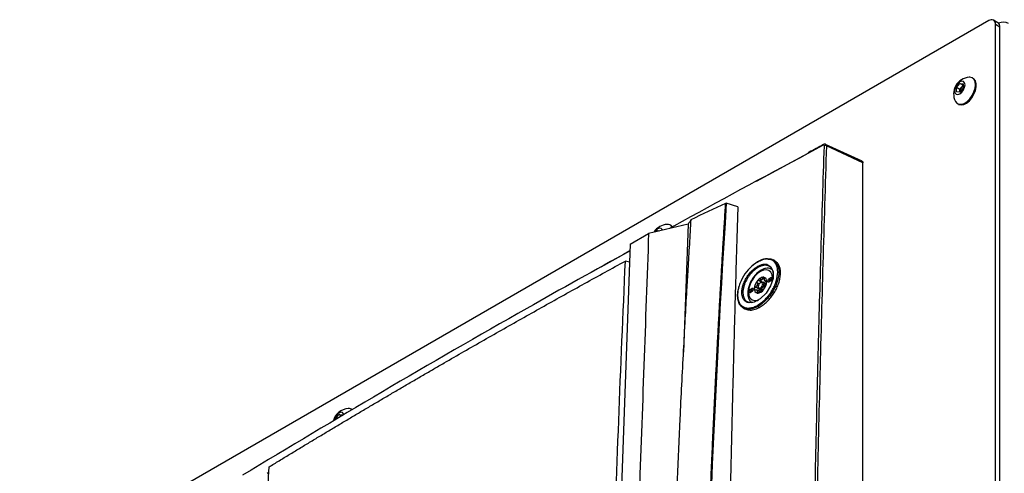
# Model space of a CAD drawing. Header units: millimetres. Extents: x 155400 to 158181, y 110641 to 115017.
# Tile 47 of 126: x 157606 to 157920, y 111807 to 111952. Entities that reach past the tile are written whole.
import ezdxf

# ---------------------------------------------------------------- set-up
doc = ezdxf.new("R2010")
doc.units = ezdxf.units.MM

msp = doc.modelspace()

# ---------------------------------------------------------------- linework, layer by layer
at = {"color": 7, "linetype": 'Continuous', "lineweight": 25}
for p, q in [((157918.4, 111950.71), (157916.99, 111951.53)), ((157915.49, 111951.38), (157605.95, 111772.69)), ((157917.61, 111621.33), (157917.61, 111950.15)), ((157919.03, 111949.34), (157917.61, 111950.15)), ((157919.03, 111620.51), (157919.03, 111949.34)), ((157910.53, 111932.92), (157910.26, 111933.08)), ((157905.15, 111930.03), (157906.21, 111931.35)), ((157905.15, 111928.61), (157905.15, 111930.03)), ((157906.25, 111929.39), (157905.15, 111930.03)), ((157906.21, 111931.35), (157907.27, 111931.25)), ((157907.27, 111930.74), (157906.21, 111931.35)), ((157907.27, 111929.84), (157906.21, 111928.52)), ((157906.25, 111929.39), (157906.78, 111930.05)), ((157906.78, 111930.05), (157907.27, 111930.66)), ((157907.27, 111931.25), (157907.27, 111929.84)), ((157906.21, 111928.52), (157905.15, 111928.61)), ((157906.25, 111928.68), (157906.25, 111929.39)), ((157906.25, 111928.68), (157906.26, 111928.58)), ((157906.25, 111928.57), (157906.25, 111928.68)), ((157905.51, 111924.85), (157905.78, 111924.7)), ((157862.6, 111911.61), (157857.71, 111908.96)), ((157862.7, 111911.82), (157862.72, 111911.83)), ((157875.04, 111906.48), (157863.35, 111911.88)), ((157875.27, 111906.01), (157863.63, 111911.39)), ((157841.34, 111900.09), (157860.15, 111910.29)), ((157875.27, 111599.8), (157875.27, 111906.01)), ((157835.32, 111891.96), (157831.64, 111893.12)), ((157819.45, 111886.45), (157806.83, 111883.43)), ((157814.01, 111885.95), (157813.74, 111886.1)), ((157819.45, 111886.45), (157817.98, 111845.59)), ((157800.89, 111880), (157806.83, 111883.43)), ((157809.44, 111884.06), (157809.69, 111884.37)), ((157809.69, 111884.37), (157810.46, 111884.3)), ((157810, 111884.19), (157809.69, 111884.37)), ((157800.89, 111880), (157792.66, 111650.1)), ((157791.64, 111872.76), (157800.82, 111877.92)), ((157800.68, 111874.22), (157799.43, 111874.64)), ((157842.02, 111874.58), (157842.22, 111874.66)), ((157844.55, 111873.58), (157845.23, 111873.2)), ((157847.16, 111874.65), (157846.62, 111874.97)), ((157842.14, 111867.31), (157841.48, 111867.69)), ((157842.83, 111867.88), (157841.78, 111868.48)), ((157843.03, 111867.94), (157842.11, 111868.47)), ((157842.75, 111868.47), (157842.57, 111869.2)), ((157842.57, 111867.73), (157842.75, 111867.83)), ((157843.85, 111868.7), (157843.18, 111869.09)), ((157844.31, 111867.36), (157843.37, 111867.9)), ((157843.8, 111869.17), (157843.39, 111869.41)), ((157844.01, 111868.3), (157844.51, 111868.01)), ((157844.33, 111867.39), (157844.24, 111867.6)), ((157844.54, 111868.16), (157844.35, 111868.27)), ((157845.89, 111869.24), (157845.19, 111868.83)), ((157845.54, 111868.63), (157845.19, 111868.83)), ((157845.19, 111868.02), (157845.89, 111868.42)), ((157846.25, 111869.04), (157845.54, 111868.63)), ((157846.25, 111869.04), (157845.89, 111869.24)), ((157839.95, 111865.81), (157839.25, 111865.4)), ((157839.6, 111865.2), (157839.25, 111865.4)), ((157839.25, 111864.59), (157839.95, 111865)), ((157840.31, 111865.61), (157839.6, 111865.2)), ((157840.31, 111865.61), (157839.95, 111865.81)), ((157842.36, 111865.49), (157840.95, 111866.31)), ((157842.32, 111864.84), (157841.29, 111865.44)), ((157841.89, 111864.47), (157841.48, 111864.71)), ((157841.86, 111866.51), (157841.86, 111866.3)), ((157842.12, 111865.73), (157842.95, 111865.25)), ((157842.57, 111866.1), (157842.75, 111865.79)), ((157843.39, 111865.42), (157842.75, 111865.79)), ((157838.31, 111861.69), (157839.01, 111861.44)), ((157839.01, 111861.44), (157840.14, 111861.45)), ((157837.03, 111859.72), (157837.57, 111859.41)), ((157842.16, 111859.8), (157841.64, 111860.1)), ((157712.19, 111827.16), (157711.92, 111827.32)), ((157706.81, 111824.27), (157707.87, 111825.59)), ((157706.81, 111823.97), (157706.81, 111824.27)), ((157707.06, 111824.12), (157706.81, 111824.27)), ((157707.87, 111825.59), (157708.93, 111825.49)), ((157708.71, 111825.1), (157707.87, 111825.59)), ((157708.93, 111825.49), (157708.93, 111825.23)), ((157684.98, 111806.87), (157685.51, 111807.18))]:
    msp.add_line(p, q, dxfattribs=at)
at = {"color": 7, "linetype": 'Continuous', "lineweight": 25, "flags": 128}
for points in [[(157905.78, 111924.7), (157905.86, 111924.65), (157906.61, 111924.48), (157907.47, 111924.62), (157908.38, 111925.07), (157909.28, 111925.81), (157910.09, 111926.76), (157910.76, 111927.87), (157911.23, 111929.04), (157911.48, 111930.2), (157911.48, 111931.26), (157911.23, 111932.13), (157910.76, 111932.76), (157910.53, 111932.92)], [(157911.24, 111930.9), (157911.12, 111931.88), (157910.76, 111932.64), (157910.18, 111933.12), (157909.43, 111933.3), (157909.26, 111933.3)], [(157907.89, 111930.9), (157907.76, 111931.57), (157907.4, 111931.99), (157906.85, 111932.1), (157906.21, 111931.87), (157905.57, 111931.35), (157905.02, 111930.62), (157904.66, 111929.78), (157904.53, 111928.96), (157904.66, 111928.3), (157905.02, 111927.88), (157905.57, 111927.77), (157906.21, 111927.99), (157906.85, 111928.51), (157907.4, 111929.25), (157907.76, 111930.09), (157907.89, 111930.9)], [(157904.82, 111925.61), (157905.28, 111925.01), (157905.95, 111924.68), (157906.76, 111924.66), (157907.66, 111924.96), (157908.57, 111925.56), (157909.43, 111926.41), (157910.18, 111927.45), (157910.76, 111928.61), (157911.12, 111929.79), (157911.24, 111930.9)], [(157814.46, 111885.56), (157814.24, 111885.78), (157814.01, 111885.95)], [(157811.28, 111884.51), (157811.24, 111884.59), (157810.88, 111885.01), (157810.33, 111885.12), (157809.69, 111884.89), (157809.05, 111884.38), (157808.66, 111883.89)], [(157845.23, 111873.2), (157845.91, 111872.82), (157846.63, 111871.23), (157846.58, 111869.07), (157845.78, 111866.67), (157844.35, 111864.38), (157842.51, 111862.56), (157840.54, 111861.49), (157838.73, 111861.32), (157838.73, 111861.32)], [(157842.57, 111871.33), (157841.58, 111870.61), (157840.66, 111869.64), (157839.87, 111868.48), (157839.26, 111867.21), (157838.88, 111865.93), (157838.75, 111864.71), (157838.88, 111863.64), (157839.26, 111862.79), (157839.87, 111862.23), (157840.66, 111861.99), (157841.58, 111862.08), (157841.97, 111862.21)], [(157846.29, 111868.01), (157846.39, 111869.12), (157846.26, 111870.19), (157845.88, 111871.03), (157845.27, 111871.6), (157844.48, 111871.84), (157843.56, 111871.75), (157842.57, 111871.33)], [(157836.02, 111867.49), (157835.99, 111867.49), (157835.97, 111867.48), (157835.95, 111867.47), (157835.95, 111867.46), (157835.96, 111867.44), (157835.97, 111867.42), (157835.99, 111867.41)], [(157842.57, 111867.73), (157842.3, 111867.51), (157842.07, 111867.2), (157841.92, 111866.85), (157841.86, 111866.51), (157841.92, 111866.23), (157842.07, 111866.05), (157842.3, 111866), (157842.57, 111866.1)], [(157842.57, 111866.1), (157842.84, 111866.32), (157843.07, 111866.63), (157843.22, 111866.98), (157843.28, 111867.32), (157843.22, 111867.6), (157843.07, 111867.78), (157842.84, 111867.83), (157842.57, 111867.73)], [(157842.75, 111867.83), (157843.09, 111867.95), (157843.37, 111867.9), (157843.56, 111867.67), (157843.63, 111867.32), (157843.56, 111866.89), (157843.37, 111866.45), (157843.09, 111866.06), (157842.75, 111865.79)], [(157845.19, 111868.83), (157845.05, 111868.72), (157844.94, 111868.57), (157844.86, 111868.39), (157844.83, 111868.22), (157844.86, 111868.08), (157844.94, 111867.99), (157845.05, 111867.97), (157845.19, 111868.02)], [(157845.89, 111868.42), (157846.03, 111868.53), (157846.14, 111868.69), (157846.22, 111868.87), (157846.25, 111869.04), (157846.22, 111869.18), (157846.14, 111869.27), (157846.03, 111869.29), (157845.89, 111869.24)], [(157839.25, 111865.4), (157839.11, 111865.3), (157839, 111865.14), (157838.92, 111864.96), (157838.89, 111864.79), (157838.92, 111864.65), (157839, 111864.56), (157839.11, 111864.54), (157839.25, 111864.59)], [(157839.95, 111865), (157840.09, 111865.11), (157840.2, 111865.26), (157840.28, 111865.44), (157840.31, 111865.61), (157840.28, 111865.75), (157840.2, 111865.84), (157840.09, 111865.86), (157839.95, 111865.81)], [(157842.75, 111865.79), (157842.41, 111865.67), (157842.12, 111865.73), (157841.93, 111865.95), (157841.86, 111866.3)], [(157709.5, 111825.58), (157709.42, 111825.81), (157709.05, 111826.23), (157708.51, 111826.34), (157707.87, 111826.11), (157707.22, 111825.59), (157706.68, 111824.86), (157706.31, 111824.02), (157706.22, 111823.59)]]:
    msp.add_lwpolyline(points, dxfattribs=at)
at = {"color": 7, "linetype": 'Continuous', "lineweight": 25}
for centre, radius, start, end in [((157916.32, 111950.36), 1.31, 350.786, 129.2033), ((157917.56, 111949.5), 1.48, 353.7012, 54.9867), ((157920.17, 111947.43), 3.47, 62.6636, 116.4878), ((157909.57, 111927.99), 5.32, 93.3411, 206.6643), ((157908.55, 111928.58), 2.3, 140.2279, 177.3607), ((157908.34, 111928.83), 1.98, 122.767, 141.9377), ((157862.83, 111911.63), 0.228, 123.7756, 185.8529), ((157863.28, 111910.72), 0.757, 62.5898, 115.3497), ((157813.05, 111881.01), 5.32, 93.3411, 146.7044), ((157812.88, 111884.62), 1.71, 30.5621, 94.6526), ((157842.97, 111871.37), 0.402, 125.6283, 185.6824), ((157844.88, 111865.57), 4.3, 140.2279, 177.3607), ((157844.56, 111865.74), 3.28, 157.2886, 160.3001), ((157839.9, 111867.55), 1.72, 335.9222, 341.6664), ((157844.45, 111866.08), 3.64, 121.1059, 142.0213), ((157843.49, 111867.75), 1.72, 87.6422, 122.3493), ((157842.25, 111869.34), 1, 295.8812, 304.1134), ((157843.74, 111866.76), 1.98, 120.0087, 122.1204), ((157843.67, 111866.87), 1.85, 117.8038, 120.0094), ((157843.33, 111868.26), 1.23, 350.7481, 79.4532), ((157840.26, 111868.26), 4.3, 320.2279, 357.3607), ((157843.32, 111867.89), 0.818, 31.297, 38.9043), ((157844.34, 111868.6), 0.43, 207.8531, 222.3482), ((157840.93, 111867.89), 3.28, 337.2886, 340.3001), ((157845.59, 111866.08), 1.72, 155.9222, 161.6664), ((157845.93, 111868), 0.743, 121.6059, 178.3994), ((157847.26, 111866.7), 0.718, 57.297, 85.2213), ((157839.99, 111864.57), 0.743, 121.6059, 178.3995), ((157841.81, 111865.57), 1.23, 170.7481, 259.4532), ((157842.17, 111865.74), 0.818, 211.297, 218.9043), ((157841.16, 111865.02), 0.43, 27.8531, 42.3482), ((157841.43, 111866.91), 2.56, 273.4295, 326.5651), ((157841.79, 111866.81), 1.91, 297.8394, 302.1552), ((157843.28, 111864.23), 1.07, 120.0373, 123.9881), ((157843.22, 111864.34), 0.943, 115.7507, 120.0426), ((157711.23, 111822.23), 5.32, 93.3411, 165.5815), ((157711.06, 111825.81), 1.73, 50.8941, 94.5636)]:
    msp.add_arc(centre, radius, start, end, dxfattribs=at)
for points, knots in [([(157862.7, 111911.82), (157861.16, 111911), (157859.52, 111910.12), (157857.88, 111909.24), (157857.78, 111909.19)], [0, 0, 0, 0, 0.937386, 1, 1, 1, 1]), ([(157857.78, 111608.54), (157857.79, 111611.49), (157857.8, 111617.39), (157857.83, 111626.25), (157857.87, 111635.13), (157857.92, 111644.03), (157857.97, 111652.94), (157858.03, 111661.88), (157858.1, 111670.83), (157858.18, 111679.79), (157858.26, 111688.76), (157858.36, 111697.73), (157858.46, 111706.72), (157858.57, 111715.7), (157858.68, 111724.68), (157858.81, 111733.67), (157858.94, 111742.65), (157859.08, 111751.62), (157859.27, 111763.3), (157859.53, 111777.64), (157859.86, 111794.6), (157860.22, 111811.45), (157860.61, 111828.21), (157861.02, 111844.91), (157861.46, 111861.57), (157861.93, 111878.2), (157862.43, 111894.81), (157862.78, 111905.87), (157862.96, 111911.4)], [0, 0, 0, 0, 0.028954, 0.057987, 0.087107, 0.116308, 0.145584, 0.174927, 0.204329, 0.233783, 0.26328, 0.292815, 0.322378, 0.351964, 0.381566, 0.411177, 0.440791, 0.470401, 0.5, 0.556428, 0.61247, 0.668205, 0.723711, 0.779065, 0.83433, 0.889549, 0.94476, 1, 1, 1, 1]), ([(157863.63, 111911.39), (157862.82, 111886.36), (157862.1, 111861.28), (157860.86, 111811.01), (157860.33, 111785.83), (157859.47, 111735.35), (157859.14, 111710.06), (157858.66, 111659.37), (157858.51, 111633.99), (157858.45, 111608.55)], [0, 0, 0, 0, 0.25, 0.25, 0.5, 0.5, 0.75, 0.75, 1, 1, 1, 1]), ([(157862.96, 111911.4), (157862.96, 111911.51), (157862.93, 111911.59), (157862.79, 111911.67), (157862.7, 111911.66), (157862.6, 111911.61)], [0, 0, 0, 0, 0.5, 0.5, 1, 1, 1, 1]), ([(157863.39, 111911.86), (157863.34, 111911.88), (157863.23, 111911.92), (157863.05, 111911.93), (157862.87, 111911.9), (157862.76, 111911.85), (157862.71, 111911.82)], [0, 0, 0, 0, 0.258361, 0.51331, 0.761539, 1, 1, 1, 1]), ([(157863.39, 111911.85), (157863.4, 111911.85), (157863.49, 111911.84), (157863.59, 111911.68), (157863.62, 111911.49), (157863.63, 111911.39)], [0, 0, 0, 0, 0.0671694, 0.5347438, 1, 1, 1, 1]), ([(157857.71, 111908.96), (157843.33, 111901.29), (157828.49, 111893.37), (157813.99, 111885.26), (157813.54, 111885)], [0, 0, 0, 0, 0.9685132, 1, 1, 1, 1]), ([(157875.03, 111906.46), (157875.06, 111906.45), (157875.16, 111906.43), (157875.25, 111906.26), (157875.27, 111906.09), (157875.27, 111906.01)], [0, 0, 0, 0, 0.179831, 0.605684, 1, 1, 1, 1]), ([(157823.26, 111686.28), (157823.29, 111688.27), (157823.36, 111692.25), (157823.47, 111698.22), (157823.59, 111704.18), (157823.71, 111710.14), (157823.84, 111716.1), (157823.98, 111722.05), (157824.13, 111728), (157824.29, 111733.95), (157824.45, 111739.89), (157824.62, 111745.83), (157824.8, 111751.77), (157824.99, 111757.7), (157825.18, 111763.63), (157825.39, 111769.55), (157825.6, 111775.47), (157825.82, 111781.39), (157826.04, 111787.31), (157826.27, 111793.22), (157826.52, 111799.12), (157826.77, 111805.03), (157827.02, 111810.92), (157827.29, 111816.82), (157827.56, 111822.71), (157827.84, 111828.6), (157828.13, 111834.48), (157828.43, 111840.36), (157828.73, 111846.24), (157829.04, 111852.11), (157829.36, 111857.98), (157829.69, 111863.84), (157830.02, 111869.71), (157830.37, 111875.56), (157830.72, 111881.41), (157831.08, 111887.26), (157831.32, 111891.16), (157831.45, 111893.11)], [0, 0, 0, 0, 0.028486, 0.056978, 0.085475, 0.113977, 0.142485, 0.170997, 0.199515, 0.228038, 0.256566, 0.285099, 0.313637, 0.342181, 0.370729, 0.399282, 0.42784, 0.456403, 0.484971, 0.513544, 0.542122, 0.570705, 0.599292, 0.627884, 0.656481, 0.685082, 0.713688, 0.742299, 0.770914, 0.799534, 0.828159, 0.856788, 0.885422, 0.91406, 0.942702, 0.971349, 1, 1, 1, 1]), ([(157835.32, 111891.96), (157835.22, 111888.95), (157835.04, 111882.94), (157834.77, 111873.92), (157834.52, 111864.9), (157834.26, 111855.89), (157834.02, 111846.88), (157833.79, 111837.87), (157833.56, 111828.85), (157833.34, 111819.84), (157833.13, 111810.81), (157832.93, 111801.77), (157832.74, 111792.72), (157832.55, 111783.65), (157832.37, 111774.56), (157832.2, 111765.44), (157832.04, 111756.3), (157831.88, 111747.12), (157831.73, 111737.91), (157831.59, 111728.67), (157831.46, 111719.4), (157831.34, 111710.11), (157831.22, 111700.79), (157831.11, 111691.45), (157831.04, 111685.22), (157831.01, 111682.1)], [0, 0, 0, 0, 0.043264, 0.086472, 0.129632, 0.172753, 0.215844, 0.258915, 0.301974, 0.345032, 0.388102, 0.431201, 0.474348, 0.517559, 0.560853, 0.604246, 0.647757, 0.691402, 0.735176, 0.779072, 0.823077, 0.867183, 0.911379, 0.955655, 1, 1, 1, 1]), ([(157831.45, 111893.11), (157831.46, 111893.11), (157831.48, 111893.12), (157831.51, 111893.13), (157831.55, 111893.13), (157831.6, 111893.13), (157831.63, 111893.13), (157831.64, 111893.12)], [0, 0, 0, 0, 0.166595, 0.329897, 0.500228, 0.748389, 1, 1, 1, 1]), ([(157811.73, 111629.76), (157811.74, 111631.01), (157811.76, 111633.75), (157811.79, 111637.85), (157811.82, 111642.06), (157811.86, 111646.67), (157811.92, 111653.49), (157812.02, 111661.85), (157812.22, 111676.32), (157812.52, 111694.26), (157813.17, 111723.87), (157814.04, 111754.06), (157815.35, 111790.02), (157816.61, 111818.71), (157817.79, 111842.15), (157818.53, 111855.83), (157819.02, 111864.5), (157819.41, 111871.12), (157819.71, 111876.02), (157819.95, 111880.01), (157820.19, 111883.97), (157820.35, 111886.61), (157820.43, 111887.92)], [0, 0, 0, 0, 0.014307, 0.03125, 0.04689, 0.0625, 0.083973, 0.125, 0.158438, 0.25, 0.331399, 0.5, 0.59973, 0.749999, 0.835284, 0.875, 0.910911, 0.9375, 0.953126, 0.96875, 0.984552, 1, 1, 1, 1]), ([(157806.83, 111883.43), (157806.33, 111869.49), (157805.83, 111855.41), (157804.81, 111827.08), (157804.3, 111812.82), (157802.76, 111769.9), (157801.73, 111741.11), (157800.2, 111698.23), (157799.69, 111683.98), (157799.05, 111666.3), (157798.86, 111661.01), (157798.64, 111654.85), (157798.54, 111652.1), (157798.51, 111651.11), (157798.5, 111650.89), (157798.5, 111650.78), (157798.48, 111650.47), (157798.47, 111650.29), (157798.43, 111649.94), (157798.41, 111649.78), (157798.37, 111649.47), (157798.34, 111649.31), (157798.26, 111648.87), (157798.2, 111648.59), (157798.07, 111648.03), (157797.99, 111647.75), (157797.82, 111647.2), (157797.73, 111646.92), (157797.52, 111646.34), (157797.4, 111646.03), (157797.2, 111645.55), (157797.12, 111645.38), (157797, 111645.1), (157796.95, 111645.01), (157796.87, 111644.83), (157796.65, 111644.36), (157796.08, 111643.15), (157795.56, 111642.02), (157793.79, 111638.25), (157792.36, 111635.17), (157789.46, 111628.96), (157788, 111625.84), (157785.11, 111619.65), (157783.68, 111616.58), (157781.58, 111612.08), (157780.8, 111610.41), (157780.03, 111608.76), (157779.86, 111608.4), (157779.77, 111608.22), (157779.52, 111607.71), (157779.35, 111607.4), (157778.84, 111606.5), (157778.5, 111605.97), (157777.79, 111604.95), (157777.42, 111604.48), (157776.64, 111603.56), (157776.23, 111603.12), (157775.55, 111602.47), (157775.31, 111602.25), (157774.8, 111601.82), (157774.53, 111601.61), (157774.08, 111601.27), (157773.92, 111601.16), (157773.57, 111600.93), (157773.38, 111600.82), (157772.74, 111600.45), (157772.31, 111600.2), (157764.98, 111595.97), (157757.79, 111591.82), (157743.03, 111583.3), (157735.47, 111578.93), (157727.9, 111574.56)], [0, 0, 0, 0, 0.125, 0.125, 0.25, 0.25, 0.5, 0.5, 0.625, 0.625, 0.65625, 0.671875, 0.679687, 0.680664, 0.680664, 0.681641, 0.681641, 0.683594, 0.683594, 0.685547, 0.685547, 0.6875, 0.6875, 0.691406, 0.691406, 0.695312, 0.695312, 0.699219, 0.699219, 0.703125, 0.703125, 0.705078, 0.705078, 0.706055, 0.706055, 0.707031, 0.710937, 0.71875, 0.71875, 0.75, 0.75, 0.78125, 0.78125, 0.8125, 0.8125, 0.828125, 0.830078, 0.830078, 0.832031, 0.832031, 0.835937, 0.835937, 0.84375, 0.84375, 0.851562, 0.851562, 0.859375, 0.859375, 0.863281, 0.863281, 0.867187, 0.867187, 0.869141, 0.869141, 0.871094, 0.871094, 0.875, 0.875, 0.9375, 0.9375, 1, 1, 1, 1]), ([(157800.82, 111877.89), (157789.84, 111871.78), (157763.17, 111856.95), (157721.87, 111833.08), (157691.94, 111815.13), (157677.09, 111806.22)], [0, 0, 0, 0, 0.260652, 0.633159, 1, 1, 1, 1]), ([(157685.59, 111808.92), (157686.67, 111809.57), (157688.82, 111810.89), (157692.06, 111812.85), (157695.31, 111814.82), (157698.57, 111816.78), (157701.83, 111818.74), (157705.1, 111820.7), (157708.37, 111822.66), (157711.66, 111824.61), (157714.95, 111826.57), (157718.24, 111828.52), (157721.55, 111830.46), (157724.86, 111832.41), (157728.18, 111834.35), (157731.5, 111836.29), (157734.84, 111838.23), (157738.18, 111840.17), (157742.52, 111842.68), (157747.86, 111845.76), (157754.22, 111849.4), (157760.61, 111853.03), (157767.02, 111856.65), (157773.46, 111860.27), (157779.91, 111863.87), (157786.4, 111867.47), (157792.9, 111871.06), (157797.25, 111873.45), (157799.43, 111874.64)], [0, 0, 0, 0, 0.029408, 0.058816, 0.088223, 0.117632, 0.14704, 0.176449, 0.205859, 0.235269, 0.26468, 0.294092, 0.323505, 0.35292, 0.382336, 0.411753, 0.441172, 0.470593, 0.500016, 0.555586, 0.61115, 0.666709, 0.722264, 0.777815, 0.833363, 0.888909, 0.944455, 1, 1, 1, 1]), ([(157794.01, 111688.05), (157794.16, 111698.92), (157794.52, 111727.09), (157795.56, 111772.3), (157797.18, 111823.66), (157798.68, 111857.64), (157799.43, 111874.64)], [0, 0, 0, 0, 0.173019, 0.448629, 0.724223, 1, 1, 1, 1]), ([(157845.03, 111875.17), (157844.92, 111875.22), (157844.17, 111875.49), (157842.28, 111874.83), (157839.78, 111873.19), (157837.46, 111870.57), (157836.5, 111868.52), (157836.02, 111867.49)], [0, 0, 0, 0, 0.0426627, 0.28152, 0.5204429, 0.7594881, 1, 1, 1, 1]), ([(157838.73, 111861.32), (157838.46, 111861.37), (157838.21, 111861.47), (157837.76, 111861.73), (157837.55, 111861.89), (157837.29, 111862.2), (157837.21, 111862.3), (157837.06, 111862.54), (157837, 111862.67), (157836.82, 111863.07), (157836.73, 111863.36), (157836.62, 111864), (157836.6, 111864.34), (157836.61, 111865.07), (157836.66, 111865.44), (157836.76, 111866.03), (157836.81, 111866.23), (157836.91, 111866.62), (157836.97, 111866.82), (157837.17, 111867.42), (157837.33, 111867.83), (157837.71, 111868.63), (157837.93, 111869.03), (157838.41, 111869.8), (157838.67, 111870.17), (157839.09, 111870.69), (157839.23, 111870.86), (157839.52, 111871.19), (157839.68, 111871.35), (157840.14, 111871.8), (157840.45, 111872.08), (157841.1, 111872.57), (157841.44, 111872.79), (157842.09, 111873.15), (157842.42, 111873.3), (157842.91, 111873.46), (157843.07, 111873.5), (157843.38, 111873.57), (157843.53, 111873.6), (157843.98, 111873.64), (157844.27, 111873.63), (157844.55, 111873.58)], [0, 0, 0, 0, 0.0625, 0.0625, 0.125, 0.125, 0.15625, 0.15625, 0.1875, 0.1875, 0.25, 0.25, 0.3125, 0.3125, 0.375, 0.375, 0.40625, 0.40625, 0.4375, 0.4375, 0.5, 0.5, 0.5625, 0.5625, 0.625, 0.625, 0.65625, 0.65625, 0.6875, 0.6875, 0.75, 0.75, 0.8125, 0.8125, 0.875, 0.875, 0.90625, 0.90625, 0.9375, 0.9375, 1, 1, 1, 1]), ([(157844.62, 111873.24), (157844.56, 111873.25), (157844.46, 111873.27), (157844.29, 111873.28), (157844.12, 111873.29), (157843.95, 111873.29), (157843.77, 111873.27), (157843.58, 111873.25), (157843.39, 111873.22), (157843.2, 111873.17), (157843, 111873.12), (157842.8, 111873.05), (157842.59, 111872.97), (157842.39, 111872.89), (157841.85, 111872.63), (157840.9, 111872.04), (157839.9, 111871.11), (157839.11, 111870.18), (157838.56, 111869.42), (157838.07, 111868.59), (157837.74, 111867.89), (157837.5, 111867.32), (157837.33, 111866.83), (157837.19, 111866.35), (157837.09, 111865.91), (157837.02, 111865.49), (157836.97, 111865.09), (157836.96, 111864.84), (157836.95, 111864.72)], [0, 0, 0, 0, 0.0182161, 0.0366032, 0.0551612, 0.0738903, 0.0927905, 0.111862, 0.1311049, 0.1505191, 0.1701049, 0.1898622, 0.2097912, 0.229892, 0.2501646, 0.3644504, 0.4996768, 0.5472288, 0.6244159, 0.6952762, 0.75015, 0.7901209, 0.8286663, 0.8657859, 0.9014793, 0.9357462, 0.9685865, 1, 1, 1, 1]), ([(157840.13, 111873.24), (157840.16, 111873.27), (157840.75, 111873.87), (157841.4, 111874.23), (157842.02, 111874.58)], [0, 0, 0, 0, 0.047827, 1, 1, 1, 1]), ([(157842.16, 111859.8), (157842.6, 111860.06), (157843.46, 111860.58), (157844.72, 111861.69), (157845.88, 111862.97), (157846.92, 111864.41), (157847.77, 111865.96), (157848.42, 111867.54), (157848.83, 111869.11), (157849, 111870.6), (157848.91, 111871.96), (157848.57, 111873.11), (157848, 111874.06), (157847.44, 111874.46), (157847.16, 111874.65)], [0, 0, 0, 0, 0.0837929, 0.1672246, 0.2504415, 0.3335293, 0.4167365, 0.5001581, 0.5834502, 0.6669495, 0.7504655, 0.83368, 0.9170575, 1, 1, 1, 1]), ([(157842.42, 111874.74), (157842.84, 111874.93), (157843.82, 111875.37), (157845.21, 111875.43), (157846.21, 111875.29), (157846.58, 111874.97), (157846.61, 111874.95)], [0, 0, 0, 0, 0.265224, 0.615438, 0.96651, 1, 1, 1, 1]), ([(157844.55, 111873.58), (157844.52, 111873.53), (157844.51, 111873.45), (157844.54, 111873.32), (157844.57, 111873.27), (157844.62, 111873.24)], [0, 0, 0, 0, 0.5, 0.5, 1, 1, 1, 1]), ([(157844.63, 111873.24), (157844.62, 111873.24), (157844.62, 111873.24), (157844.62, 111873.24), (157844.62, 111873.24)], [0, 0, 0, 0, 0.6826387, 1, 1, 1, 1]), ([(157846.62, 111870.79), (157846.61, 111870.93), (157846.57, 111871.47), (157846.21, 111872.21), (157845.56, 111872.95), (157844.94, 111873.14), (157844.63, 111873.24)], [0, 0, 0, 0, 0.095985, 0.396637, 0.698155, 1, 1, 1, 1]), ([(157845.58, 111872.85), (157845.53, 111872.88), (157845.42, 111872.93), (157845.25, 111873.02), (157845.07, 111873.09), (157844.88, 111873.17), (157844.74, 111873.21), (157844.67, 111873.23)], [0, 0, 0, 0, 0.181544, 0.37231, 0.572304, 0.781532, 1, 1, 1, 1]), ([(157847.32, 111867.41), (157847.63, 111868.44), (157848.25, 111870.49), (157847.94, 111873.08), (157846.86, 111874.83), (157845.6, 111875.07), (157845.03, 111875.17)], [0, 0, 0, 0, 0.2617608, 0.5235286, 0.7852392, 1, 1, 1, 1]), ([(157846.61, 111874.95), (157846.94, 111874.71), (157847.63, 111874.23), (157848.24, 111872.93), (157848.49, 111871.27), (157848.33, 111869.35), (157847.87, 111867.99), (157847.65, 111867.3)], [0, 0, 0, 0, 0.18458, 0.388237, 0.591696, 0.795658, 1, 1, 1, 1]), ([(157842.74, 111871.7), (157842.55, 111871.58), (157842.02, 111871.25), (157841.19, 111870.52), (157840.3, 111869.47), (157839.55, 111868.28), (157838.98, 111867), (157838.61, 111865.69), (157838.47, 111864.43), (157838.58, 111863.28), (157838.93, 111862.34), (157839.33, 111861.71), (157839.66, 111861.5), (157839.75, 111861.44)], [0, 0, 0, 0, 0.055384, 0.158874, 0.26207, 0.365007, 0.468023, 0.571463, 0.67578, 0.781342, 0.876617, 0.967415, 1, 1, 1, 1]), ([(157846.34, 111871.85), (157846.23, 111871.94), (157845.88, 111872.2), (157845.12, 111872.35), (157844.17, 111872.3), (157843.36, 111872.04), (157842.89, 111871.78), (157842.74, 111871.7)], [0, 0, 0, 0, 0.114115, 0.365942, 0.61751, 0.880034, 1, 1, 1, 1]), ([(157837.15, 111859.66), (157836.79, 111859.91), (157836.06, 111860.42), (157835.43, 111861.75), (157835.19, 111863.41), (157835.31, 111865.08), (157835.66, 111866.18), (157835.8, 111866.6)], [0, 0, 0, 0, 0.216593, 0.433221, 0.650314, 0.867443, 1, 1, 1, 1]), ([(157836.02, 111867.49), (157835.82, 111866.98), (157835.66, 111866.47), (157835.47, 111865.71), (157835.42, 111865.47), (157835.34, 111864.97), (157835.31, 111864.73), (157835.25, 111864.01), (157835.25, 111863.56), (157835.33, 111862.71), (157835.41, 111862.3), (157835.65, 111861.58), (157835.81, 111861.25), (157836.11, 111860.82), (157836.22, 111860.69), (157836.45, 111860.44), (157836.58, 111860.33), (157836.84, 111860.13), (157836.98, 111860.04), (157837.28, 111859.89), (157837.44, 111859.83), (157837.92, 111859.68), (157838.27, 111859.62), (157839.01, 111859.62), (157839.4, 111859.67), (157840.21, 111859.86), (157840.61, 111860.01), (157841.24, 111860.3), (157841.45, 111860.41), (157841.88, 111860.65), (157842.08, 111860.78), (157842.71, 111861.2), (157843.12, 111861.53), (157843.93, 111862.25), (157844.31, 111862.65), (157844.87, 111863.28), (157845.05, 111863.5), (157845.4, 111863.95), (157845.57, 111864.18), (157846.06, 111864.89), (157846.35, 111865.38), (157846.88, 111866.38), (157847.12, 111866.9), (157847.32, 111867.41)], [0, 0, 0, 0, 0.0625, 0.0625, 0.09375, 0.09375, 0.125, 0.125, 0.1875, 0.1875, 0.25, 0.25, 0.3125, 0.3125, 0.34375, 0.34375, 0.375, 0.375, 0.40625, 0.40625, 0.4375, 0.4375, 0.5, 0.5, 0.5625, 0.5625, 0.625, 0.625, 0.65625, 0.65625, 0.6875, 0.6875, 0.75, 0.75, 0.8125, 0.8125, 0.84375, 0.84375, 0.875, 0.875, 0.9375, 0.9375, 1, 1, 1, 1]), ([(157841.47, 111866.84), (157841.46, 111866.82), (157841.43, 111866.76), (157841.38, 111866.68), (157841.32, 111866.61), (157841.24, 111866.52), (157841.11, 111866.41), (157841.01, 111866.34), (157840.95, 111866.31)], [0, 0, 0, 0, 0.1189549, 0.2417532, 0.3685848, 0.499622, 0.7341163, 1, 1, 1, 1]), ([(157841.58, 111868.32), (157841.57, 111868.3), (157841.54, 111868.27), (157841.5, 111868.21), (157841.48, 111868.14), (157841.45, 111868.07), (157841.44, 111867.99), (157841.43, 111867.9), (157841.44, 111867.79), (157841.47, 111867.72), (157841.48, 111867.69)], [0, 0, 0, 0, 0.097875, 0.196697, 0.29658, 0.397634, 0.499966, 0.655549, 0.822147, 1, 1, 1, 1]), ([(157841.48, 111867.69), (157841.5, 111867.66), (157841.52, 111867.61), (157841.55, 111867.52), (157841.56, 111867.44), (157841.58, 111867.33), (157841.58, 111867.18), (157841.55, 111867.06), (157841.54, 111867)], [0, 0, 0, 0, 0.136832, 0.265737, 0.386769, 0.49999, 0.757495, 1, 1, 1, 1]), ([(157841.78, 111868.48), (157841.76, 111868.47), (157841.73, 111868.46), (157841.67, 111868.42), (157841.62, 111868.37), (157841.59, 111868.34), (157841.58, 111868.32)], [0, 0, 0, 0, 0.253365, 0.504302, 0.753086, 1, 1, 1, 1]), ([(157847.65, 111867.3), (157847.36, 111866.56), (157847, 111865.81), (157846.15, 111864.38), (157845.67, 111863.7), (157844.09, 111861.81), (157842.87, 111860.77), (157841.64, 111860.1)], [0, 0, 0, 0, 0.25, 0.25, 0.5, 0.5, 1, 1, 1, 1]), ([(157842.11, 111868.47), (157842.1, 111868.48), (157842.06, 111868.5), (157842, 111868.51), (157841.95, 111868.52), (157841.89, 111868.52), (157841.84, 111868.5), (157841.8, 111868.49), (157841.78, 111868.48)], [0, 0, 0, 0, 0.181949, 0.357663, 0.527225, 0.690729, 0.848282, 1, 1, 1, 1]), ([(157842.68, 111868.43), (157842.66, 111868.42), (157842.62, 111868.41), (157842.54, 111868.39), (157842.47, 111868.38), (157842.37, 111868.38), (157842.25, 111868.4), (157842.16, 111868.45), (157842.11, 111868.47)], [0, 0, 0, 0, 0.118955, 0.241753, 0.368585, 0.499622, 0.734116, 1, 1, 1, 1]), ([(157843.18, 111869.09), (157843.17, 111869.06), (157843.15, 111868.99), (157843.12, 111868.9), (157843.08, 111868.82), (157843.02, 111868.72), (157842.93, 111868.61), (157842.85, 111868.54), (157842.81, 111868.51)], [0, 0, 0, 0, 0.1368319, 0.2657372, 0.3867688, 0.4999905, 0.7574953, 1, 1, 1, 1]), ([(157843.39, 111869.41), (157843.37, 111869.4), (157843.35, 111869.38), (157843.31, 111869.33), (157843.27, 111869.28), (157843.24, 111869.23), (157843.21, 111869.16), (157843.19, 111869.11), (157843.18, 111869.09)], [0, 0, 0, 0, 0.1517181, 0.3092707, 0.4727754, 0.6423374, 0.8180507, 1, 1, 1, 1]), ([(157843.56, 111869.47), (157843.55, 111869.47), (157843.52, 111869.47), (157843.47, 111869.46), (157843.43, 111869.44), (157843.4, 111869.42), (157843.39, 111869.41)], [0, 0, 0, 0, 0.246914, 0.495698, 0.746635, 1, 1, 1, 1]), ([(157843.81, 111869.03), (157843.81, 111869.06), (157843.81, 111869.1), (157843.8, 111869.17), (157843.79, 111869.23), (157843.77, 111869.29), (157843.74, 111869.35), (157843.69, 111869.41), (157843.63, 111869.45), (157843.58, 111869.46), (157843.56, 111869.47)], [0, 0, 0, 0, 0.108101, 0.212121, 0.312109, 0.408115, 0.500199, 0.669962, 0.836392, 1, 1, 1, 1]), ([(157843.96, 111868.4), (157843.95, 111868.42), (157843.93, 111868.46), (157843.9, 111868.52), (157843.88, 111868.6), (157843.85, 111868.7), (157843.82, 111868.84), (157843.82, 111868.97), (157843.81, 111869.03)], [0, 0, 0, 0, 0.118955, 0.241753, 0.368585, 0.499622, 0.734116, 1, 1, 1, 1]), ([(157843.81, 111866.05), (157843.82, 111866.07), (157843.82, 111866.11), (157843.83, 111866.17), (157843.84, 111866.24), (157843.86, 111866.33), (157843.9, 111866.45), (157843.94, 111866.57), (157843.96, 111866.62)], [0, 0, 0, 0, 0.1368319, 0.2657372, 0.3867688, 0.4999905, 0.7574953, 1, 1, 1, 1]), ([(157843.99, 111867.54), (157844.02, 111867.54), (157844.11, 111867.54), (157844.19, 111867.58), (157844.24, 111867.6)], [0, 0, 0, 0, 0.332965, 1, 1, 1, 1]), ([(157844.35, 111868.27), (157844.33, 111868.26), (157844.3, 111868.24), (157844.26, 111868.23), (157844.22, 111868.22), (157844.16, 111868.22), (157844.09, 111868.24), (157844.04, 111868.29), (157844.02, 111868.31)], [0, 0, 0, 0, 0.136832, 0.265737, 0.386769, 0.49999, 0.757495, 1, 1, 1, 1]), ([(157844.02, 111866.78), (157844.03, 111866.81), (157844.06, 111866.87), (157844.09, 111866.95), (157844.13, 111867.04), (157844.19, 111867.15), (157844.26, 111867.29), (157844.32, 111867.38), (157844.35, 111867.43)], [0, 0, 0, 0, 0.118955, 0.241753, 0.368585, 0.499622, 0.734116, 1, 1, 1, 1]), ([(157844.24, 111867.6), (157844.29, 111867.64), (157844.39, 111867.71), (157844.49, 111867.85), (157844.51, 111867.96), (157844.52, 111868)], [0, 0, 0, 0, 0.365236, 0.758862, 1, 1, 1, 1]), ([(157844.55, 111868.06), (157844.55, 111868.08), (157844.55, 111868.11), (157844.54, 111868.16), (157844.53, 111868.21), (157844.51, 111868.24), (157844.49, 111868.27), (157844.45, 111868.3), (157844.4, 111868.3), (157844.37, 111868.28), (157844.35, 111868.27)], [0, 0, 0, 0, 0.097875, 0.196697, 0.29658, 0.397634, 0.499966, 0.655549, 0.822147, 1, 1, 1, 1]), ([(157844.35, 111867.43), (157844.36, 111867.45), (157844.38, 111867.48), (157844.42, 111867.54), (157844.44, 111867.61), (157844.47, 111867.67), (157844.5, 111867.75), (157844.53, 111867.85), (157844.55, 111867.96), (157844.55, 111868.02), (157844.55, 111868.06)], [0, 0, 0, 0, 0.108101, 0.212121, 0.312109, 0.408115, 0.500199, 0.669962, 0.836392, 1, 1, 1, 1]), ([(157836.95, 111864.72), (157836.97, 111864.23), (157837.02, 111863.28), (157837.53, 111862.32), (157837.99, 111861.81), (157838.29, 111861.7), (157838.31, 111861.69)], [0, 0, 0, 0, 0.361677, 0.688068, 0.979128, 1, 1, 1, 1]), ([(157840.95, 111866.31), (157840.93, 111866.3), (157840.89, 111866.27), (157840.83, 111866.23), (157840.78, 111866.18), (157840.73, 111866.13), (157840.68, 111866.06), (157840.63, 111865.97), (157840.6, 111865.87), (157840.59, 111865.8), (157840.59, 111865.77)], [0, 0, 0, 0, 0.108101, 0.212121, 0.312109, 0.408115, 0.500199, 0.669962, 0.836392, 1, 1, 1, 1]), ([(157840.59, 111865.77), (157840.59, 111865.75), (157840.59, 111865.72), (157840.61, 111865.66), (157840.63, 111865.62), (157840.65, 111865.57), (157840.7, 111865.53), (157840.76, 111865.49), (157840.85, 111865.47), (157840.91, 111865.47), (157840.95, 111865.47)], [0, 0, 0, 0, 0.097875, 0.196697, 0.29658, 0.397634, 0.499966, 0.655549, 0.822147, 1, 1, 1, 1]), ([(157840.95, 111865.47), (157840.98, 111865.47), (157841.04, 111865.47), (157841.12, 111865.47), (157841.19, 111865.46), (157841.28, 111865.43), (157841.38, 111865.39), (157841.44, 111865.34), (157841.47, 111865.31)], [0, 0, 0, 0, 0.1368319, 0.2657372, 0.3867688, 0.4999905, 0.7574953, 1, 1, 1, 1]), ([(157841.48, 111864.71), (157841.47, 111864.69), (157841.46, 111864.65), (157841.44, 111864.6), (157841.43, 111864.55), (157841.43, 111864.51), (157841.44, 111864.46), (157841.47, 111864.41), (157841.51, 111864.38), (157841.56, 111864.37), (157841.58, 111864.36)], [0, 0, 0, 0, 0.108101, 0.212121, 0.312109, 0.408115, 0.500199, 0.669962, 0.836392, 1, 1, 1, 1]), ([(157841.54, 111865.22), (157841.54, 111865.21), (157841.56, 111865.17), (157841.57, 111865.11), (157841.58, 111865.05), (157841.57, 111864.97), (157841.55, 111864.85), (157841.51, 111864.76), (157841.48, 111864.71)], [0, 0, 0, 0, 0.118955, 0.241753, 0.368585, 0.499622, 0.734116, 1, 1, 1, 1]), ([(157841.58, 111864.36), (157841.59, 111864.36), (157841.62, 111864.36), (157841.67, 111864.37), (157841.73, 111864.38), (157841.78, 111864.41), (157841.85, 111864.44), (157841.93, 111864.49), (157842.03, 111864.56), (157842.08, 111864.62), (157842.11, 111864.65)], [0, 0, 0, 0, 0.097875, 0.196697, 0.29658, 0.397634, 0.499966, 0.655549, 0.822147, 1, 1, 1, 1]), ([(157841.95, 111865.06), (157841.95, 111865.09), (157841.96, 111865.17), (157842.05, 111865.29), (157842.19, 111865.42), (157842.3, 111865.47), (157842.36, 111865.49)], [0, 0, 0, 0, 0.1580401, 0.4426825, 0.7038374, 1, 1, 1, 1]), ([(157842.11, 111864.65), (157842.14, 111864.68), (157842.18, 111864.72), (157842.26, 111864.79), (157842.33, 111864.85), (157842.42, 111864.93), (157842.54, 111865.03), (157842.64, 111865.09), (157842.68, 111865.12)], [0, 0, 0, 0, 0.136832, 0.265737, 0.386769, 0.49999, 0.757495, 1, 1, 1, 1]), ([(157842.81, 111865.19), (157842.83, 111865.2), (157842.87, 111865.22), (157842.93, 111865.25), (157842.98, 111865.27), (157843.05, 111865.29), (157843.12, 111865.29), (157843.16, 111865.28), (157843.18, 111865.27)], [0, 0, 0, 0, 0.118955, 0.241753, 0.368585, 0.499622, 0.734116, 1, 1, 1, 1]), ([(157843.18, 111865.27), (157843.19, 111865.26), (157843.21, 111865.26), (157843.24, 111865.26), (157843.27, 111865.26), (157843.3, 111865.28), (157843.35, 111865.31), (157843.41, 111865.35), (157843.49, 111865.42), (157843.54, 111865.48), (157843.56, 111865.51)], [0, 0, 0, 0, 0.1081007, 0.2121214, 0.3121086, 0.4081147, 0.5001993, 0.6699623, 0.8363916, 1, 1, 1, 1]), ([(157843.56, 111865.51), (157843.57, 111865.52), (157843.6, 111865.56), (157843.64, 111865.62), (157843.68, 111865.68), (157843.71, 111865.74), (157843.75, 111865.81), (157843.78, 111865.89), (157843.81, 111865.98), (157843.81, 111866.03), (157843.81, 111866.05)], [0, 0, 0, 0, 0.097875, 0.196697, 0.29658, 0.397634, 0.499966, 0.655549, 0.822147, 1, 1, 1, 1]), ([(157841.64, 111860.1), (157841.57, 111860.07), (157841.43, 111859.99), (157841.21, 111859.89), (157841, 111859.79), (157840.79, 111859.7), (157840.57, 111859.62), (157840.36, 111859.55), (157840.15, 111859.49), (157839.94, 111859.43), (157839.73, 111859.38), (157839.52, 111859.34), (157839.32, 111859.31), (157839.11, 111859.29), (157838.91, 111859.28), (157838.71, 111859.28), (157838.52, 111859.29), (157838.32, 111859.3), (157838.13, 111859.33), (157837.94, 111859.37), (157837.76, 111859.41), (157837.58, 111859.47), (157837.41, 111859.53), (157837.24, 111859.61), (157837.08, 111859.69), (157836.92, 111859.79), (157836.76, 111859.89), (157836.62, 111860.01), (157836.48, 111860.14), (157836.34, 111860.27), (157836.21, 111860.42), (157836.09, 111860.57), (157835.98, 111860.74), (157835.87, 111860.91), (157835.77, 111861.1), (157835.68, 111861.29), (157835.63, 111861.42), (157835.6, 111861.49)], [0, 0, 0, 0, 0.026684, 0.053422, 0.080224, 0.107101, 0.134062, 0.161118, 0.18828, 0.215558, 0.242964, 0.27051, 0.298206, 0.326065, 0.354063, 0.38218, 0.410415, 0.438766, 0.467233, 0.495814, 0.524506, 0.553308, 0.582217, 0.611232, 0.640351, 0.669592, 0.698995, 0.728553, 0.758258, 0.788099, 0.818068, 0.848153, 0.878343, 0.908627, 0.938995, 0.969437, 1, 1, 1, 1]), ([(157839.01, 111861.44), (157838.96, 111861.46), (157838.91, 111861.47), (157838.8, 111861.42), (157838.76, 111861.37), (157838.73, 111861.32)], [0, 0, 0, 0, 0.5, 0.5, 1, 1, 1, 1]), ([(157837.57, 111859.41), (157837.99, 111859.24), (157838.84, 111858.89), (157840.44, 111859.02), (157841.59, 111859.54), (157842.16, 111859.8)], [0, 0, 0, 0, 0.3326568, 0.66611, 1, 1, 1, 1]), ([(157692.28, 111560.57), (157692.12, 111560.65), (157691.66, 111560.89), (157691.11, 111561.55), (157690.48, 111562.28), (157689.84, 111563.03), (157689.11, 111563.89), (157686.99, 111566.37), (157684.93, 111568.78), (157682.99, 111571.06), (157682.41, 111571.75), (157681.82, 111572.43), (157681.23, 111573.13), (157680.65, 111573.83), (157680.04, 111575.09), (157679.75, 111577.21), (157679.86, 111580.11), (157679.85, 111582.94), (157679.87, 111585.78), (157679.89, 111591.38), (157679.97, 111602.66), (157680.17, 111624.79), (157680.67, 111660.44), (157681.71, 111706.57), (157683.34, 111757.93), (157684.84, 111791.92), (157685.59, 111808.92)], [0, 0, 0, 0, 0.002859, 0.0085565, 0.0135552, 0.0180801, 0.0240737, 0.0314509, 0.0695692, 0.0743666, 0.0791332, 0.0838831, 0.0886284, 0.0938304, 0.0982089, 0.1090025, 0.1198653, 0.1306402, 0.1414147, 0.15219, 0.1945206, 0.2701087, 0.4050793, 0.60325, 0.8015505, 1, 1, 1, 1])]:
    msp.add_open_spline(points, degree=3, knots=knots, dxfattribs=at)
for points in [[(157820.43, 111887.92), (157824.08, 111889.66), (157827.75, 111891.39), (157831.45, 111893.11)], [(157831.64, 111893.12), (157827.33, 111825.15), (157824.6, 111756.17), (157823.45, 111686.27)], [(157820.43, 111887.92), (157820.11, 111887.43), (157819.79, 111886.94), (157819.45, 111886.45)], [(157844.67, 111873.23), (157844.65, 111873.23), (157844.64, 111873.24), (157844.63, 111873.24)]]:
    msp.add_open_spline(points, degree=3, dxfattribs=at)

doc.saveas('drawing.dxf')
